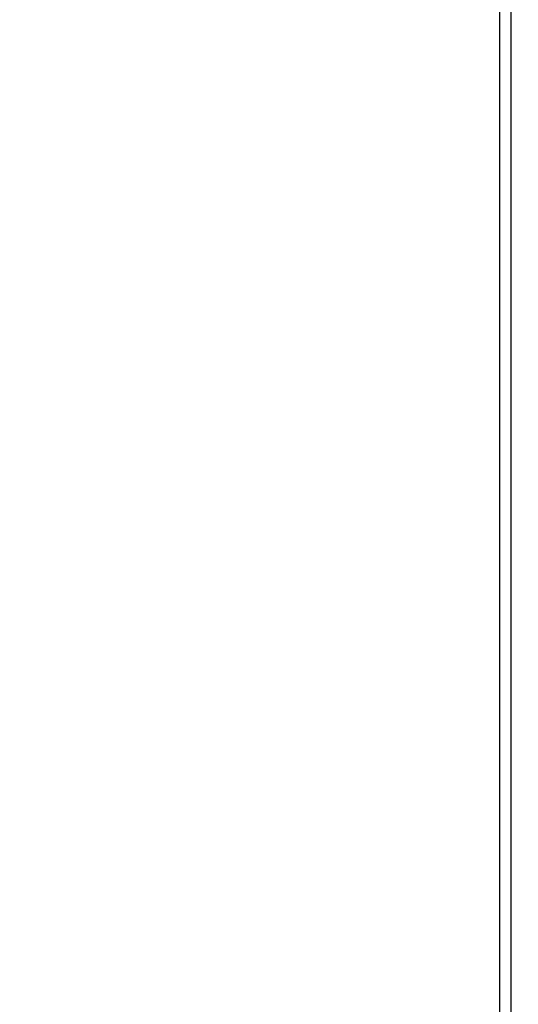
# Model space of a CAD drawing. Header units: inches. Extents: x 0.2 to 10.8, y 0.2 to 8.2.
# Tile 44 of 103: x 3.076 to 3.192, y 3.988 to 4.217. Entities that reach past the tile are written whole.
import ezdxf

# ---------------------------------------------------------------- set-up
doc = ezdxf.new("R2010")
doc.units = ezdxf.units.IN
doc.header["$MEASUREMENT"] = 0
doc.layers.add('DIMENSIONS', color=140, linetype='Continuous')
doc.styles.add('SLDTEXTSTYLE0', font='TXT', dxfattribs={"width": 0.7})
doc.dimstyles.new('SLDDIMSTYLE0', dxfattribs={"dimtxt": 0.0849609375, "dimasz": 0.13, "dimexe": 0, "dimexo": 0.0625, "dimgap": 0.021240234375, "dimtad": 0, "dimtih": 1, "dimtoh": 1, "dimlfac": 12, "dimrnd": 1e-09, "dimzin": 12, "dimdsep": 46, "dimtxsty": 'SLDTEXTSTYLE0', "dimsah": 1, "dimcen": 0.09, "dimadec": 0, "dimazin": 3, "dimtfac": 1, "dimtofl": 0, "dimtmove": 0, "dimatfit": 3, "dimfxl": 0, "dimfrac": 2, "dimtolj": 1, "dimtzin": 12, "dimarcsym": 0})

# ---------------------------------------------------------------- blocks, each defined once
blk = doc.blocks.new('_D')
at = {"layer": 'DIMENSIONS'}
for p, q in [((3.425508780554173, 4.960058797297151), (2.732744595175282, 4.96005879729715)), ((2.857744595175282, 4.96005879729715), (2.857744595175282, 4.591802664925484)), ((2.696170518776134, 4.437751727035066), (2.667640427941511, 4.437751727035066)), ((2.667640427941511, 4.437751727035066), (2.667640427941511, 4.302720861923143)), ((3.01931866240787, 4.437751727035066), (3.047848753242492, 4.437751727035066)), ((3.047848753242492, 4.437751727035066), (3.047848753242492, 4.302720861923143)), ((2.667640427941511, 4.302720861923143), (2.696170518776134, 4.302720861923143)), ((3.047848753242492, 4.302720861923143), (3.01931866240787, 4.302720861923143)), ((2.857744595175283, 3.803114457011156), (2.857744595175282, 4.283700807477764)), ((3.425508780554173, 3.803114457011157), (2.732744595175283, 3.803114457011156))]:
    blk.add_line(p, q, dxfattribs=at)
for points in [[(2.857744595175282, 4.96005879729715), (2.837744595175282, 4.83005879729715), (2.877744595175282, 4.83005879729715)], [(2.857744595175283, 3.803114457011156), (2.877744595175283, 3.933114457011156), (2.837744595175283, 3.933114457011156)]]:
    blk.add_solid(points, dxfattribs=at)
at = {"layer": 'DIMENSIONS', "char_height": 0.08333333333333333, "attachment_point": 1, "style": 'SLDTEXTSTYLE0'}
for s, insert in [('13.88', (2.696170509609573, 4.564194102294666)), ('352.6', (2.696170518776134, 4.410143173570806))]:
    blk.add_mtext(s, dxfattribs=dict(at, insert=insert))

msp = doc.modelspace()

# ---------------------------------------------------------------- linework, layer by layer
at = {"color": 7, "linetype": 'Continuous', "lineweight": 25}
for p, q in [((3.187792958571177, 3.580344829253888), (3.187792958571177, 5.192840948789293)), ((3.190428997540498, 3.580344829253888), (3.190428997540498, 5.191660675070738))]:
    msp.add_line(p, q, dxfattribs=at)

# ---------------------------------------------------------------- dimensions: what is measured, and where the dimension line sits
at = {"layer": 'DIMENSIONS'}
dim = msp.add_linear_dim(base=(2.857744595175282, 4.96005879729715), p1=(3.475508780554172, 3.803114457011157), p2=(3.475508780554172, 4.960058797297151), angle=90.0000000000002, dimstyle='SLDDIMSTYLE0', dxfattribs=at)
dim.commit()
dim.dimension.update_dxf_attribs({"geometry": '_D', "text_midpoint": (2.857744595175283, 4.437751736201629), "dimtype": 160})

doc.saveas('drawing.dxf')
